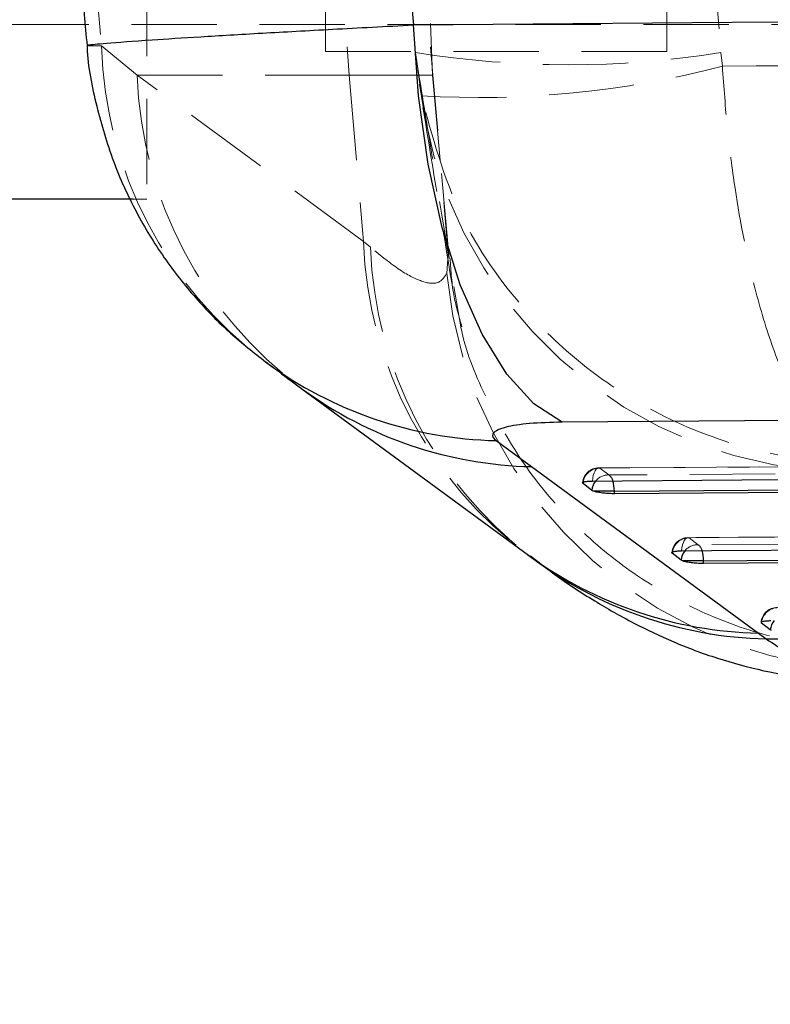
# Model space of a CAD drawing. Header units: millimetres. Extents: x 37 to 389, y 20 to 288.
# Tile 4 of 20: x 163 to 174, y 47 to 62. Entities that reach past the tile are written whole.
import ezdxf

# ---------------------------------------------------------------- set-up
doc = ezdxf.new("R2010")
doc.units = ezdxf.units.MM
doc.linetypes.add('HIDDEN', pattern=[1.905, 1.27, -0.635])
doc.layers.add('FORMATO', color=179, linetype='Continuous')
doc.styles.add('SLDTEXTSTYLE0', font='TXT', dxfattribs={"width": 0.75})
doc.dimstyles.new('SLDDIMSTYLE0', dxfattribs={"dimtxt": 3.5, "dimasz": 3.302, "dimexe": 0, "dimexo": 0.0625, "dimgap": 0.875, "dimtad": 1, "dimdec": 0, "dimlfac": 1.25, "dimrnd": 1e-09, "dimzin": 12, "dimdsep": 46, "dimtxsty": 'SLDTEXTSTYLE0', "dimsah": 1, "dimcen": 0.09, "dimadec": 0, "dimazin": 3, "dimtfac": 1, "dimtofl": 0, "dimtmove": 0, "dimatfit": 3, "dimfxl": 0, "dimfrac": 2, "dimtolj": 1, "dimtzin": 12, "dimarcsym": 0})
doc.dimstyles.new('SLDDIMSTYLE2', dxfattribs={"dimtxt": 3.5, "dimasz": 3.302, "dimexe": 0, "dimexo": 0.0625, "dimgap": 0.875, "dimtad": 1, "dimdec": 3, "dimlfac": 1.25, "dimrnd": 1e-09, "dimzin": 12, "dimdsep": 46, "dimtxsty": 'SLDTEXTSTYLE0', "dimsah": 1, "dimcen": 0.09, "dimadec": 0, "dimazin": 3, "dimtfac": 1, "dimtdec": 3, "dimtofl": 0, "dimtmove": 0, "dimatfit": 3, "dimfxl": 0, "dimfrac": 2, "dimtolj": 1, "dimtzin": 12, "dimarcsym": 0})

# ---------------------------------------------------------------- blocks, each defined once
blk = doc.blocks.new('_D_5')
at = {"layer": 'FORMATO'}
for p, q in [((146.526, 50.849), (146.526, 30.049)), ((186.526, 50.849), (186.526, 30.049)), ((146.526, 31.049), (186.526, 31.049))]:
    blk.add_line(p, q, dxfattribs=at)
for points in [[(146.526, 31.049), (149.828, 30.541), (149.828, 31.557)], [(186.526, 31.049), (183.224, 31.557), (183.224, 30.541)]]:
    blk.add_solid(points, dxfattribs=at)
at = {"layer": 'FORMATO', "insert": (164.226, 35.561), "char_height": 3.5, "attachment_point": 1, "style": 'SLDTEXTSTYLE0'}
blk.add_mtext('50', dxfattribs=at)
blk = doc.blocks.new('_D_6')
at = {"layer": 'FORMATO'}
for p, q in [((66.527, 58.049), (66.527, 20.449)), ((186.526, 50.849), (186.526, 20.449)), ((186.526, 21.449), (66.527, 21.449))]:
    blk.add_line(p, q, dxfattribs=at)
for points in [[(66.527, 21.449), (69.829, 20.941), (69.829, 21.957)], [(186.526, 21.449), (183.224, 21.957), (183.224, 20.941)]]:
    blk.add_solid(points, dxfattribs=at)
at = {"layer": 'FORMATO', "insert": (122.894, 25.961), "char_height": 3.5, "attachment_point": 1, "style": 'SLDTEXTSTYLE0'}
blk.add_mtext('150', dxfattribs=at)

msp = doc.modelspace()

# ---------------------------------------------------------------- linework, layer by layer
at = {"color": 7, "linetype": 'HIDDEN', "lineweight": 18}
for p, q in [((164.52685, 62.44944), (164.52685, 59.04944)), ((164.527868, 62.44944), (164.527868, 59.04944)), ((167.186458, 62.44944), (167.186458, 61.249441)), ((172.266458, 61.249441), (172.266458, 62.44944)), ((186.526459, 61.649441), (146.526458, 61.649441)), ((168.747706, 61.666124), (168.781277, 60.897189)), ((164.382439, 60.897189), (163.852844, 61.334551)), ((172.266458, 61.249441), (167.186458, 61.249441)), ((168.528059, 61.233581), (168.578622, 60.897189)), ((168.528059, 61.233581), (168.590397, 60.7603)), ((173.094846, 61.030214), (173.070164, 61.233581)), ((167.752627, 58.420896), (164.382439, 60.897189)), ((164.382439, 60.897189), (167.541634, 60.897189)), ((167.541634, 60.897189), (168.781382, 60.897189)), ((167.541634, 60.897189), (167.752627, 58.420896)), ((168.781277, 60.897189), (168.578622, 60.897189)), ((168.781277, 60.897189), (169.013818, 58.239094)), ((169.025634, 58.168352), (168.786892, 60.897189)), ((168.58608, 60.75973), (168.638911, 60.425165)), ((164.527868, 59.04944), (164.324126, 59.04944)), ((167.855905, 58.334021), (167.752627, 58.420896)), ((169.013818, 58.239094), (168.992143, 57.944953)), ((169.014237, 58.234285), (169.013818, 58.239094)), ((169.203289, 57.149661), (169.09816, 57.752802)), ((183.167546, 55.135819), (171.255212, 55.051576)), ((171.403758, 54.946528), (171.272996, 55.048806)), ((185.399661, 54.107761), (172.583782, 54.012825)), ((172.732334, 53.907646), (172.601569, 54.009879)), ((170.23765, 53.741323), (170.327345, 53.673031))]:
    msp.add_line(p, q, dxfattribs=at)
at = {"color": 7, "linetype": 'Continuous', "lineweight": 25}
for p, q in [((164.324126, 59.04944), (148.527869, 59.04944)), ((166.835989, 56.230357), (170.209377, 53.751835)), ((169.728533, 55.457447), (170.255399, 55.069813)), ((170.255399, 55.069813), (173.63019, 52.593184)), ((171.151086, 54.717013), (171.020315, 54.819301)), ((171.170663, 54.706766), (171.151086, 54.717013)), ((171.486649, 54.706766), (171.170663, 54.706766)), ((183.487905, 54.752097), (171.486649, 54.666937)), ((171.486649, 54.666937), (171.486649, 54.706766)), ((172.479733, 53.678044), (172.348962, 53.780285)), ((170.200062, 53.757399), (170.233053, 53.733518)), ((172.499125, 53.667878), (172.479733, 53.678044)), ((172.815303, 53.667878), (172.499125, 53.667878)), ((185.720105, 53.723811), (172.815303, 53.628076)), ((172.815303, 53.628076), (172.815303, 53.667878)), ((173.677611, 52.741645), (173.673314, 52.745924)), ((173.808383, 52.63943), (173.677611, 52.741645)), ((173.827648, 52.629317), (173.808383, 52.63943)), ((173.63019, 52.593184), (173.746508, 52.506303))]:
    msp.add_line(p, q, dxfattribs=at)
at = {"color": 8, "linetype": 'Continuous', "lineweight": 25}
for p, q in [((171.022395, 54.836789), (171.020315, 54.819301)), ((172.35104, 53.797802), (172.348962, 53.780285)), ((173.677611, 52.741645), (173.679686, 52.759165))]:
    msp.add_line(p, q, dxfattribs=at)
at = {"color": 7, "linetype": 'Continuous', "lineweight": 25, "flags": 128}
for points in [[(168.49467, 61.643917), (173.242091, 61.682535), (178.070881, 61.721702)], [(170.710445, 55.731481), (170.285902, 56.006681), (169.884572, 56.447803), (169.517339, 57.042881), (169.194163, 57.77578), (168.923807, 58.626624), (168.713604, 59.572338), (168.569253, 60.587277), (168.49467, 61.643917)], [(180.289557, 55.799158), (175.45931, 55.765078), (170.710445, 55.731481)], [(171.159544, 54.85586), (171.60473, 54.858995), (173.385471, 54.871529), (180.508439, 54.921547), (183.071854, 54.939501)], [(171.486649, 54.706766), (177.462971, 54.749157), (183.487905, 54.791759)], [(172.488182, 53.816889), (172.933367, 53.820179), (174.714106, 53.833331), (181.837063, 53.885839), (185.304044, 53.911337)], [(172.815303, 53.667878), (179.243454, 53.715572), (185.720105, 53.763495)]]:
    msp.add_lwpolyline(points, dxfattribs=at)
at = {"color": 7, "linetype": 'HIDDEN', "lineweight": 18, "flags": 128}
for points in [[(171.272996, 55.048806), (171.718179, 55.051951), (173.498911, 55.064527), (180.621841, 55.11471), (183.185249, 55.132723)], [(171.272996, 55.048806), (171.253832, 55.052605), (171.234785, 55.04723), (171.216571, 55.032884), (171.199878, 55.010107), (171.185333, 54.979757), (171.173484, 54.942978), (171.164779, 54.901153), (171.159544, 54.85586)], [(183.404944, 55.031557), (182.959762, 55.028412), (181.179028, 55.015826), (174.056099, 54.965366), (171.403758, 54.946528)], [(172.601569, 54.009879), (173.046752, 54.013176), (174.827485, 54.026354), (181.950416, 54.07897), (185.417391, 54.10452)], [(172.601569, 54.009879), (172.582404, 54.013671), (172.563358, 54.00829), (172.545149, 53.993937), (172.528463, 53.971154), (172.513928, 53.940798), (172.502092, 53.904013), (172.493401, 53.862185), (172.488182, 53.816889)], [(185.637089, 54.003287), (185.191905, 53.999996), (183.411173, 53.986827), (176.28824, 53.934052), (172.732334, 53.907646)]]:
    msp.add_lwpolyline(points, dxfattribs=at)
at = {"color": 7, "linetype": 'HIDDEN', "lineweight": 18}
for centre, radius, start, end in [((225.853803, 65.865276), 58.523423, 175.130268, 184.869732), ((225.57238, 65.865276), 57.0024, 175, 185), ((169.947035, 61.511153), 6.096749, 181.6598955, 233.2061239), ((170.799112, 75.236473), 14.185862, 260.7877249, 279.2122751), ((169.490144, 74.719307), 14.155746, 266.4463464, 284.7526004), ((170.470553, 61.11956), 6.092173, 182.0918238, 233.3890553), ((175.02925, 61.468757), 6.4759, 185.0635621, 270.6144197), ((173.841281, 58.643565), 6.092725, 182.0944398, 233.4049971), ((173.955958, 58.57218), 6.104701, 182.2358061, 232.430135), ((175.474023, 58.549787), 6.510038, 185.3309163, 271.6487662), ((171.256926, 54.809044), 0.2436, 90.4047218, 175.2037448), ((171.269471, 54.798861), 0.24997, 89.1918694, 171.2727677), ((171.398835, 54.70029), 0.246288, 88.8546526, 139.8675276), ((171.321148, 54.825317), 0.146686, 13.8308258, 55.7243355), ((172.58558, 53.770111), 0.2436, 90.4241705, 175.2247201), ((172.598123, 53.759935), 0.249968, 89.2101601, 171.2866589), ((172.727489, 53.661403), 0.246291, 88.8726792, 139.8883178), ((172.649764, 53.786406), 0.146687, 13.8478501, 55.7430072), ((173.914234, 52.731526), 0.2436, 90.4373188, 175.2385516), ((173.926777, 52.721352), 0.249967, 89.2225621, 171.2993673)]:
    msp.add_arc(centre, radius, start, end, dxfattribs=at)
at = {"color": 8, "linetype": 'Continuous', "lineweight": 25}
for centre, radius, start, end in [((169.862616, 61.4666), 6.010649, 233.5961682, 268.7217588), ((170.386875, 61.075064), 6.00669, 233.776635, 268.7457952), ((171.401661, 54.695581), 0.25149, 139.4622823, 175.1113674), ((170.983824, 54.7098), 0.502834, 359.6542761, 17.4256539), ((172.730308, 53.6567), 0.251483, 139.4828599, 175.131392), ((172.312422, 53.670772), 0.50289, 359.6702616, 17.4427881), ((173.757528, 58.598934), 6.0071, 233.7925851, 268.7853562), ((173.883683, 58.539941), 6.035197, 232.7873786, 268.6976022), ((174.05894, 52.618151), 0.251459, 139.6547283, 175.145645)]:
    msp.add_arc(centre, radius, start, end, dxfattribs=at)
at = {"color": 7, "linetype": 'HIDDEN', "lineweight": 18}
for centre, major_axis, ratio, start_param, end_param in [((228.278945, 65.865276), (64.630578, 0), 0.881972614, 3.062313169, 3.221159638), ((225.684364, 65.865276), (57.345926, 0), 0.994009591, 3.060790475, 3.222936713), ((225.684364, 65.865276), (0, 57.0024), 0.926079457, 1.489994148, 1.652140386)]:
    msp.add_ellipse(centre, major_axis=major_axis, ratio=ratio, start_param=start_param, end_param=end_param, dxfattribs=at)
at = {"color": 7, "linetype": 'Continuous', "lineweight": 25}
msp.add_ellipse((228.278945, 65.865276), major_axis=(59.94889, 0), ratio=0.950849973, start_param=3.067599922, end_param=3.215716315, dxfattribs=at)
for points, knots in [([(163.637043, 70.376667), (163.602538, 69.968605), (163.499137, 68.745746), (163.420247, 66.700653), (163.438896, 64.246305), (163.537247, 62.458391), (163.623614, 61.49055), (163.63733, 61.336845)], [0, 0, 0, 0, 0.135774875, 0.406883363, 0.677800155, 0.948830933, 1, 1, 1, 1]), ([(163.638557, 61.338734), (163.638781, 61.328723), (163.645601, 61.023728), (163.769918, 60.440679), (164.008873, 59.618082), (164.35283, 58.862017), (164.767385, 58.18013), (165.242367, 57.577791), (165.749472, 57.057095), (166.119585, 56.768608), (166.296391, 56.630796)], [0, 0, 0, 0, 0.005383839, 0.164012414, 0.317462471, 0.466150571, 0.609140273, 0.746005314, 0.878665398, 1, 1, 1, 1]), ([(166.297158, 56.627973), (166.422455, 56.534987), (166.601448, 56.402151), (166.783382, 56.269637), (166.837962, 56.229884)], [0, 0, 0, 0, 0.700004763, 1, 1, 1, 1]), ([(170.710445, 55.731481), (170.539158, 55.727269), (170.367075, 55.723037), (170.084974, 55.697795), (169.881837, 55.666807), (169.69042, 55.595999), (169.65221, 55.525321), (169.71105, 55.472994), (169.728533, 55.457447)], [0, 0, 0, 0, 0.235155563, 0.236248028, 0.472331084, 0.635245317, 0.891621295, 1, 1, 1, 1]), ([(171.020315, 54.819301), (171.018766, 54.820692), (171.011934, 54.826827), (171.015038, 54.837147), (171.04575, 54.847804), (171.096433, 54.854384), (171.140038, 54.855404), (171.159544, 54.85586)], [0, 0, 0, 0, 0.071485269, 0.3152405, 0.558969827, 0.802707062, 1, 1, 1, 1]), ([(171.486649, 54.666937), (171.460864, 54.667233), (171.4093, 54.667825), (171.326669, 54.674706), (171.251735, 54.685196), (171.199368, 54.696613), (171.178199, 54.7041), (171.170663, 54.706766)], [0, 0, 0, 0, 0.217812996, 0.435575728, 0.654725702, 0.877078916, 1, 1, 1, 1]), ([(172.348962, 53.780285), (172.347389, 53.7817), (172.340548, 53.787856), (172.343781, 53.798195), (172.374626, 53.808842), (172.425322, 53.815404), (172.468804, 53.816432), (172.488182, 53.816889)], [0, 0, 0, 0, 0.0727929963, 0.3165331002, 0.5602854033, 0.8040319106, 1, 1, 1, 1]), ([(170.327345, 53.673031), (170.416835, 53.603495), (170.683882, 53.395997), (171.155672, 53.089049), (171.740145, 52.752036), (172.348131, 52.46193), (172.997397, 52.215514), (173.700404, 52.024801), (174.428395, 51.896513), (174.940176, 51.881854), (175.182926, 51.874901)], [0, 0, 0, 0, 0.086051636, 0.256783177, 0.403968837, 0.534086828, 0.659239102, 0.777310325, 0.894373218, 1, 1, 1, 1]), ([(172.815303, 53.628076), (172.789518, 53.628364), (172.737955, 53.628939), (172.655326, 53.635793), (172.580389, 53.646258), (172.527909, 53.657684), (172.506717, 53.665189), (172.499125, 53.667878)], [0, 0, 0, 0, 0.217559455, 0.43506957, 0.653944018, 0.87602819, 1, 1, 1, 1]), ([(173.674794, 52.751326), (173.67464, 52.754003), (173.674225, 52.761214), (173.704238, 52.770185), (173.753984, 52.776801), (173.797486, 52.777825), (173.816826, 52.778281)], [0, 0, 0, 0, 0.174178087, 0.469084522, 0.763964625, 1, 1, 1, 1]), ([(173.746508, 52.506303), (176.043407, 52.501865), (181.095571, 52.492102), (186.145764, 52.483361), (188.899953, 52.478594)], [0, 0, 0, 0, 0.454636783, 1, 1, 1, 1])]:
    msp.add_open_spline(points, degree=3, knots=knots, dxfattribs=at)
at = {"color": 8, "linetype": 'Continuous', "lineweight": 25}
for points, knots in [([(163.667033, 61.339446), (163.661497, 61.341232), (163.64499, 61.346558), (163.918332, 61.373075), (164.482817, 61.415058), (165.307768, 61.467656), (166.215422, 61.520927), (167.279447, 61.579889), (168.085947, 61.622382), (168.49467, 61.643917)], [0, 0, 0, 0, 0.0781940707, 0.2331599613, 0.4282089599, 0.569026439, 0.7136925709, 0.8549036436, 1, 1, 1, 1]), ([(173.746508, 52.506303), (173.965706, 52.364553), (174.404106, 52.081052), (174.882352, 51.888406), (175.103093, 51.891066), (175.189644, 51.892109)], [0, 0, 0, 0, 0.378071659, 0.756147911, 1, 1, 1, 1])]:
    msp.add_open_spline(points, degree=3, knots=knots, dxfattribs=at)
at = {"color": 7, "linetype": 'HIDDEN', "lineweight": 18}
for points, knots in [([(163.852844, 61.334551), (163.769971, 61.333007), (163.640248, 61.330589), (163.659926, 61.337096), (163.667033, 61.339446)], [0, 0, 0, 0, 0.6388468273, 1, 1, 1, 1]), ([(189.209465, 61.145226), (186.525579, 61.1288), (181.153993, 61.095925), (175.7825, 61.052128), (173.094846, 61.030214)], [0, 0, 0, 0, 0.49964488, 1, 1, 1, 1]), ([(175.066579, 55.124866), (175.065137, 55.125283), (174.904769, 55.17166), (174.591916, 55.388641), (174.181891, 56.008498), (173.843862, 56.80718), (173.534395, 57.82602), (173.308913, 58.959735), (173.161769, 60.098987), (173.117153, 60.719813), (173.094846, 61.030214)], [0, 0, 0, 0, 0.001604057, 0.178309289, 0.345867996, 0.478888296, 0.611878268, 0.797163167, 0.898585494, 1, 1, 1, 1]), ([(168.578622, 60.897189), (168.64763, 60.472846), (168.793817, 59.573904), (168.938076, 58.697163), (169.014237, 58.234285)], [0, 0, 0, 0, 0.472047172, 1, 1, 1, 1]), ([(175.066579, 55.124866), (175.0618, 55.124957), (174.530684, 55.135111), (173.495902, 55.281364), (172.152006, 55.807325), (171.039092, 56.526434), (170.03265, 57.477954), (169.091381, 58.820371), (168.776878, 59.983628), (168.612726, 60.59078)], [0, 0, 0, 0, 0.001605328, 0.178399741, 0.346048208, 0.476899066, 0.612214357, 0.797598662, 1, 1, 1, 1]), ([(168.638122, 60.417368), (168.711061, 59.969832), (168.857929, 59.068683), (169.002525, 58.190749), (169.075311, 57.748821)], [0, 0, 0, 0, 0.496627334, 1, 1, 1, 1]), ([(168.992143, 57.944953), (168.956481, 57.890599), (168.88516, 57.781894), (168.647488, 57.80395), (168.317353, 57.963024), (168.009719, 58.210357), (167.855905, 58.334021)], [0, 0, 0, 0, 0.2460096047, 0.492000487, 0.7460039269, 1, 1, 1, 1]), ([(169.218678, 57.152186), (169.174972, 57.298873), (169.077609, 57.62564), (169.054085, 57.976548), (169.041121, 58.169933)], [0, 0, 0, 0, 0.448902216, 1, 1, 1, 1]), ([(175.679532, 52.333837), (175.625656, 52.332571), (175.268968, 52.324188), (174.551512, 52.371258), (173.538919, 52.592525), (172.525379, 53.002561), (171.586568, 53.581358), (170.768024, 54.302882), (170.070468, 55.158031), (169.554918, 56.113099), (169.265227, 56.793525), (169.203567, 57.148059), (169.203289, 57.149661)], [0, 0, 0, 0, 0.018540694, 0.122748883, 0.246453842, 0.373746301, 0.497450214, 0.624741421, 0.748444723, 0.875735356, 0.999438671, 1, 1, 1, 1])]:
    msp.add_open_spline(points, degree=3, knots=knots, dxfattribs=at)

# ---------------------------------------------------------------- dimensions: what is measured, and where the dimension line sits
at = {"layer": 'FORMATO'}
dim = msp.add_linear_dim(base=(66.527262, 21.449231), p1=(186.526458, 51.849231), p2=(66.527262, 59.049441), dimstyle='SLDDIMSTYLE0', dxfattribs=at)
dim.commit()
dim.dimension.update_dxf_attribs({"geometry": '_D_6', "text_midpoint": (126.772932, 21.449231), "dimtype": 160})
dim = msp.add_linear_dim(base=(186.526458, 31.049231), p1=(146.526458, 51.849231), p2=(186.526458, 51.849231), angle=0, dimstyle='SLDDIMSTYLE2', dxfattribs=at)
dim.commit()
dim.dimension.update_dxf_attribs({"geometry": '_D_5', "text_midpoint": (166.8119, 31.049231), "dimtype": 160})

doc.saveas('drawing.dxf')
